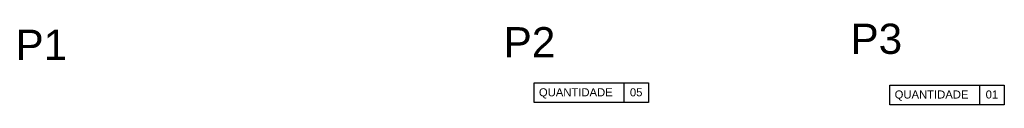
# Model space of a CAD drawing. Header units: metres. Extents: x -44 to 208, y -13 to 238.
# Tile 11 of 154: x 1.172 to 6.062, y 49.655 to 50.061. Entities that reach past the tile are written whole.
import ezdxf

# ---------------------------------------------------------------- set-up
doc = ezdxf.new("R2010")
doc.units = ezdxf.units.M
doc.header["$MEASUREMENT"] = 0
doc.layers.add('ARQ-TXT', color=33, linetype='Continuous')
doc.layers.add('TXT-ESP', color=40, linetype='Continuous')
doc.styles.add('ARIAL', font='arial.ttf')
doc.styles.add('Texto Cota', font='arial.ttf')

msp = doc.modelspace()

# ---------------------------------------------------------------- linework, layer by layer
at = {"layer": 'TXT-ESP'}
for p, q in [((4.1723, 49.7641), (4.1723, 49.666)), ((5.9392, 49.7532, -0.2381), (5.9392, 49.655, -0.2381))]:
    msp.add_line(p, q, dxfattribs=at)
msp.add_lwpolyline([(3.7273, 49.7641), (4.2954, 49.7641), (4.2954, 49.666), (3.7273, 49.666)], close=True, dxfattribs=at)
at = {"layer": 'TXT-ESP', "elevation": -0.2381}
msp.add_lwpolyline([(5.4942, 49.7532), (6.0623, 49.7532), (6.0623, 49.655), (5.4942, 49.655)], close=True, dxfattribs=at)

# ---------------------------------------------------------------- texts
at = {"layer": 'ARQ-TXT', "style": 'Texto Cota'}
for s, p in [('P1', (1.1513, 49.8782)), ('P2', (3.5759, 49.8909)), ('P3', (5.2986, 49.908))]:
    msp.add_text(s, height=0.15, dxfattribs=at).set_placement(p)
at = {"layer": 'TXT-ESP', "char_height": 0.04, "attachment_point": 1, "style": 'ARIAL'}
for s, insert in [('QUANTIDADE', (3.7509, 49.7373, 0.2381)), ('05', (4.2028, 49.7373, 0.2381)), ('QUANTIDADE', (5.5178, 49.7264)), ('01', (5.9697, 49.7264))]:
    msp.add_mtext(s, dxfattribs=dict(at, insert=insert))

doc.saveas('drawing.dxf')
